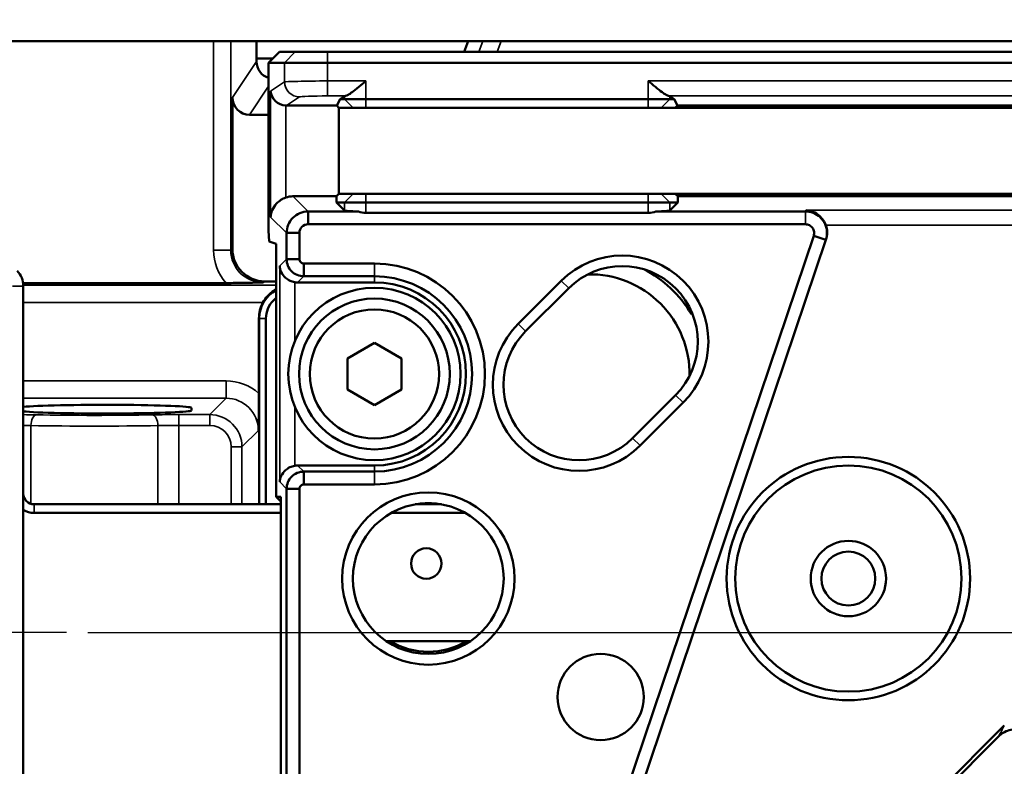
# Model space of a CAD drawing. Header units: millimetres. Extents: x 0 to 4638, y -120 to 1188.
# Tile 141 of 256: x 639 to 685, y 989 to 1024. Entities that reach past the tile are written whole.
import ezdxf

# ---------------------------------------------------------------- set-up
doc = ezdxf.new("R2010")
doc.units = ezdxf.units.MM
doc.header["$LTSCALE"] = 2
doc.linetypes.add('CHAIN', pattern=[0.3543, 0.2362, -0.0295, 0.0591, -0.0295])
for name, color, linetype, lineweight in [('Bemaßung (ISO)', 7, 'Continuous', 25), ('Mittelpunktmarkierung (ISO)', 7, 'Continuous', 25), ('Sichtbar (ISO)', 7, 'Continuous', 50), ('Sichtbar schmal (ISO)', 7, 'Continuous', 35)]:
    doc.layers.add(name, color=color, linetype=linetype, lineweight=lineweight)
doc.styles.add('Notiztext (DIN)', font='isocpeur.ttf')
doc.dimstyles.new('Standard (DIN)', dxfattribs={"dimscale": 2, "dimtxt": 3.5, "dimasz": 2.5, "dimexe": 2, "dimexo": 0.5, "dimgap": 0.5, "dimtad": 1, "dimrnd": 1e-08, "dimtxsty": 'Notiztext (DIN)', "dimcen": 0.09, "dimdle": 10, "dimclrd": 256, "dimclre": 256, "dimclrt": 256, "dimadec": 0, "dimazin": 0, "dimtfac": 1, "dimtmove": 0, "dimatfit": 3, "dimfxl": 1, "dimtolj": 1, "dimtzin": 0, "dimlwd": -1, "dimlwe": -1, "dimarcsym": 0})

# ---------------------------------------------------------------- blocks, each defined once
blk = doc.blocks.new('*D37')
at = {"layer": 'Bemaßung (ISO)', "transparency": 16777216}
for p, q in [((260.895, 939.952), (260.895, 1084.205)), ((694.895, 939.352), (694.895, 1084.205)), ((265.895, 1080.205), (689.895, 1080.205))]:
    blk.add_line(p, q, dxfattribs=at)
for points in [[(265.895, 1081.038), (265.895, 1079.372), (260.895, 1080.205)], [(689.895, 1081.038), (689.895, 1079.372), (694.895, 1080.205)]]:
    blk.add_solid(points, dxfattribs=at)
at = {"layer": 'Defpoints', "color": 0, "transparency": 16777216}
for p in [(694.895, 1080.205), (260.895, 938.952), (694.895, 938.352)]:
    blk.add_point(p, dxfattribs=at)
at = {"layer": 'Bemaßung (ISO)', "transparency": 16777216, "insert": (470.545, 1088.205), "char_height": 7, "attachment_point": 1, "style": 'Notiztext (DIN)'}
blk.add_mtext('\\A1;434', dxfattribs=at)
blk = doc.blocks.new('*D40')
at = {"layer": 'Bemaßung (ISO)', "transparency": 16777216}
for p, q in [((642.095, 995.452), (791.791, 995.452)), ((787.791, 559.452), (787.791, 990.452)), ((642.095, 554.452), (791.791, 554.452))]:
    blk.add_line(p, q, dxfattribs=at)
for points in [[(786.958, 990.452), (788.625, 990.452), (787.791, 995.452)], [(786.958, 559.452), (788.625, 559.452), (787.791, 554.452)]]:
    blk.add_solid(points, dxfattribs=at)
at = {"layer": 'Defpoints', "color": 0, "transparency": 16777216}
for p in [(641.095, 995.452), (787.791, 995.452), (641.095, 554.452)]:
    blk.add_point(p, dxfattribs=at)
at = {"layer": 'Bemaßung (ISO)', "transparency": 16777216, "insert": (779.791, 768.342), "char_height": 7, "attachment_point": 1, "rotation": 90, "style": 'Notiztext (DIN)'}
blk.add_mtext('\\A1;441', dxfattribs=at)

msp = doc.modelspace()

# ---------------------------------------------------------------- linework, layer by layer
at = {"layer": 'Mittelpunktmarkierung (ISO)', "linetype": 'CHAIN', "ltscale": 8.88956}
msp.add_line((641.0947, 995.4519), (625.0947, 995.4519), dxfattribs=at)
at = {"layer": 'Sichtbar (ISO)'}
for p, q in [((604.6076, 1022.9019), (647.9286, 1022.9019)), ((648.7275, 1022.9019), (647.9286, 1022.9019)), ((648.7275, 1022.9019), (649.9193, 1022.9019)), ((659.7393, 1022.9019), (649.9193, 1022.9019)), ((649.9193, 1022.9019), (649.9193, 1022.1019)), ((659.5572, 1022.4019), (659.7393, 1022.9019)), ((659.7393, 1022.9019), (660.4212, 1022.9019)), ((661.2721, 1022.9019), (660.4212, 1022.9019)), ((661.2721, 1022.9019), (707.1871, 1022.9019)), ((650.6811, 1022.1019), (649.9193, 1022.1019)), ((649.9193, 1022.1019), (649.9193, 1021.964)), ((650.4809, 1021.9019), (650.9816, 1022.4019)), ((650.9816, 1022.4019), (651.7194, 1022.4019)), ((653.2173, 1022.4019), (651.7194, 1022.4019)), ((653.2173, 1022.4019), (715.8891, 1022.4019)), ((650.4809, 1021.9019), (650.4809, 1014.1127)), ((651.2201, 1021.9019), (650.4809, 1021.9019)), ((651.2201, 1021.9019), (653.2173, 1021.9019)), ((715.8891, 1021.9019), (653.2173, 1021.9019)), ((648.8031, 1020.2877), (648.8031, 1013.2501)), ((653.6461, 1019.913), (653.7959, 1020.213)), ((653.7959, 1020.213), (654.0036, 1020.3513)), ((653.7959, 1020.213), (654.0036, 1020.213)), ((655.0022, 1020.213), (654.0036, 1020.213)), ((655.0022, 1020.213), (668.1043, 1020.213)), ((669.1029, 1020.213), (668.1043, 1020.213)), ((669.1029, 1020.3513), (669.3105, 1020.213)), ((669.1029, 1020.213), (669.3105, 1020.213)), ((669.3105, 1020.213), (669.4603, 1019.913)), ((651.3116, 1019.913), (653.6461, 1019.913)), ((653.7463, 1019.813), (653.6461, 1019.913)), ((653.7463, 1019.813), (654.6705, 1019.813)), ((653.7463, 1015.813), (653.7463, 1019.813)), ((654.6705, 1019.813), (655.0022, 1019.813)), ((668.1043, 1019.813), (655.0022, 1019.813)), ((668.1043, 1019.813), (668.4359, 1019.813)), ((668.4359, 1019.813), (700.6705, 1019.813)), ((669.4603, 1019.913), (669.3602, 1019.813)), ((669.4603, 1019.913), (699.6461, 1019.913)), ((649.6009, 1019.4885), (650.4809, 1019.4885)), ((653.6343, 1015.7012), (651.6105, 1015.7012)), ((653.6339, 1015.413), (653.6343, 1015.7012)), ((653.6343, 1015.7012), (653.7463, 1015.813)), ((654.6705, 1015.813), (653.7463, 1015.813)), ((655.0022, 1015.813), (654.6705, 1015.813)), ((655.0022, 1015.813), (668.1043, 1015.813)), ((668.4359, 1015.813), (668.1043, 1015.813)), ((700.6705, 1015.813), (668.4359, 1015.813)), ((669.3602, 1015.813), (669.4721, 1015.7012)), ((699.6343, 1015.7012), (669.4721, 1015.7012)), ((669.4721, 1015.7012), (669.4725, 1015.413)), ((654.0036, 1015.0434), (653.6339, 1015.413)), ((654.0036, 1015.413), (653.6339, 1015.413)), ((654.0036, 1015.413), (655.0022, 1015.413)), ((668.1043, 1015.413), (655.0022, 1015.413)), ((668.1043, 1015.413), (669.1029, 1015.413)), ((669.1029, 1015.0434), (669.4725, 1015.413)), ((669.4725, 1015.413), (669.1029, 1015.413)), ((652.3146, 1014.9971), (654.6484, 1014.9971)), ((652.3146, 1014.9971), (652.3146, 1014.402)), ((668.1043, 1014.9289), (655.0022, 1014.9289)), ((668.4581, 1014.9971), (675.4016, 1014.9971)), ((675.4016, 1014.402), (652.3146, 1014.402)), ((650.4809, 1014.1127), (650.5071, 1013.604)), ((651.316, 1012.7856), (651.316, 1013.9985)), ((651.316, 1013.9985), (651.9111, 1013.9985)), ((651.9111, 1013.9985), (651.9111, 1012.7856)), ((666.5596, 986.5035), (675.7842, 1013.8683)), ((675.7842, 1013.8683), (676.3489, 1013.6779)), ((650.832, 1013.4958), (650.5071, 1013.604)), ((650.832, 1013.4958), (650.832, 1001.7489)), ((676.3489, 1013.6779), (667.1243, 986.3132)), ((676.356, 1013.6991), (676.3489, 1013.6779)), ((651.316, 1012.7856), (651.9111, 1012.7856)), ((652.1149, 1012.5818), (655.3947, 1012.5818)), ((652.1149, 1011.9867), (652.1149, 1012.5818)), ((655.3947, 1011.9867), (652.1149, 1011.9867)), ((648.5136, 1011.6751), (639.0848, 1011.6751)), ((639.0947, 1011.5347), (639.0947, 986.1519)), ((650.832, 1011.7519), (650.3024, 1011.7519)), ((655.3947, 1011.7019), (651.8301, 1011.7019)), ((662.0662, 1009.7803), (664.0662, 1011.7803)), ((664.4136, 1011.4329), (662.4136, 1009.4329)), ((650.0331, 1010.0433), (650.0331, 1006.5399)), ((650.0471, 1001.3989), (650.0471, 1010.0293)), ((650.3575, 1010.0293), (650.3575, 1001.3989)), ((655.3947, 1008.8953), (654.1447, 1008.1736)), ((656.6447, 1008.1736), (655.3947, 1008.8953)), ((654.1447, 1008.1736), (654.1447, 1006.7302)), ((656.6447, 1006.7302), (656.6447, 1008.1736)), ((654.1447, 1006.7302), (655.3947, 1006.0085)), ((655.3947, 1006.0085), (656.6447, 1006.7302)), ((667.3757, 1004.4708), (669.3757, 1006.4708)), ((669.7231, 1006.1234), (667.7231, 1004.1234)), ((646.8947, 1005.7574), (646.8947, 1005.8797)), ((651.8301, 1003.2019), (655.3947, 1003.2019)), ((652.1149, 1002.917), (655.3947, 1002.917)), ((652.1149, 1002.322), (652.1149, 1002.917)), ((651.316, 986.6315), (651.316, 1002.1181)), ((651.9111, 1002.1181), (651.316, 1002.1181)), ((651.9111, 1002.1181), (651.9111, 986.6315)), ((655.3947, 1002.322), (652.1149, 1002.322)), ((651.0443, 1001.5369), (650.832, 1001.7489)), ((650.832, 1001.7489), (651.0443, 1001.7489)), ((651.0443, 1001.7489), (651.0443, 1000.9989)), ((657.7498, 1001.4489), (658.0395, 1001.4489)), ((639.5947, 1001.3989), (651.0443, 1001.3989)), ((651.0443, 1000.9989), (639.5947, 1000.9989)), ((651.0443, 1000.9989), (651.0443, 987.3989)), ((659.6168, 1000.9989), (656.1725, 1000.9989)), ((657.2879, 1001.3989), (658.5015, 1001.3989)), ((655.9351, 995.0519), (659.8543, 995.0519)), ((679.7679, 986.2669), (684.6335, 991.1324)), ((679.9852, 986.2348), (684.3664, 990.616))]:
    msp.add_line(p, q, dxfattribs=at)
for centre, radius in [((655.3947, 1007.4519), 4), ((655.3947, 1007.4519), 3.5), ((655.3947, 1007.4519), 3), ((677.3947, 997.9519), 5.65), ((677.3947, 997.9519), 5.25), ((657.8947, 997.9519), 4), ((657.8947, 997.9519), 3.5), ((677.3947, 997.9519), 1.75), ((657.8008, 998.6489), 0.7071), ((677.3947, 997.9519), 1.25), ((665.8947, 992.4519), 2)]:
    msp.add_circle(centre, radius, dxfattribs=at)
for centre, radius, start, end in [((666.8947, 1008.9519), 4, 315, 135), ((655.3947, 1007.4519), 5.1299, 270, 90), ((666.8947, 1008.9519), 3.5087, 315, 135), ((638.0947, 1011.5347), 1, 0, 45), ((655.3947, 1007.4519), 4.5349, 270, 90), ((665.3947, 1007.4519), 4.6268, 358.83889, 91.16111), ((665.3947, 1007.4519), 5.4684, 30.685, 62.77967), ((655.3947, 1007.4519), 4.25, 270, 90), ((664.8947, 1006.9519), 4, 135, 315), ((664.8947, 1006.9519), 3.5087, 135, 315), ((639.5947, 1001.8989), 0.5, 180, 270), ((639.5947, 1001.8989), 0.9, 236.25101, 270), ((657.8947, 997.9519), 3.4, 238.53302, 301.46698)]:
    msp.add_arc(centre, radius, start, end, dxfattribs=at)
for centre, major_axis, ratio, start_param, end_param in [((650.7204, 1021.9673), (0.4454, 0.6688), 0.9955595, 2.1603256, 3.4274334), ((649.6042, 1020.291), (0.4454, 0.6688), 0.9955595, 2.1603256, 3.7270157), ((651.2762, 1020.589), (-0.6254, 0.3348), 0.9390046, 0.5181505, 2.036587), ((655.0022, 1020.3495), (1, 0), 0.0349208, 2.811184, 3.0892328), ((668.1043, 1020.3495), (-1, 0), 0.0349208, 3.1939525, 3.4720014), ((651.3129, 1020.6134), (-0.5837, -0.3889), 0.9980229, 0.9315813, 0.9821146), ((651.6133, 1014.6998), (0.709, -0.709), 0.9972647, 2.357564, 2.6981662), ((655.0022, 1015.0461), (-1, 0), 0.0524078, 0.0523599, 1.2091313), ((655.0022, 1015.9827), (0, -1.0538), 0.9489646, 5.9215203, 6.2831853), ((668.1043, 1015.9827), (0, -1.0538), 0.9489646, 0, 0.361665), ((668.1043, 1015.0461), (-1, 0), 0.0524078, 1.9324613, 3.0892328), ((675.4084, 1014.0185), (0.3199, 0.9491), 0.9984742, 4.712389, 5.3804027), ((650.3051, 1013.2528), (-1.2507, -0.8334), 0.9980229, 5.6963301, 7.2652999), ((651.8323, 1012.503), (-0.5672, -0.5672), 0.9972647, 0.6151323, 0.7840286), ((651.534, 1010.0415), (1.062, -1.062), 0.9987828, 3.4209167, 3.9263818), ((670.959, 1010.7513), (0.8712, -0.496), 0.9975117, 3.7559528, 4.1936746), ((642.8947, 1005.8797), (-4, 0), 0.0349208, 3.1415927, 5.9656249), ((642.8947, 1005.7574), (-4, 0), 0.0349208, 0.3175604, 3.1415927), ((651.8323, 1002.4008), (-0.5672, 0.5672), 0.9972647, 5.4991567, 5.668053)]:
    msp.add_ellipse(centre, major_axis=major_axis, ratio=ratio, start_param=start_param, end_param=end_param, dxfattribs=at)
for points, knots in [([(655.0022, 1021.0604), (654.895, 1020.9707), (654.7785, 1020.8732), (654.554, 1020.6891), (654.4459, 1020.6026), (654.2907, 1020.4869), (654.2271, 1020.4421), (654.1248, 1020.3816), (654.0846, 1020.3638), (654.0563, 1020.3608)], [0, 0, 0, 0, 0.04194307, 0.04194307, 0.08388614, 0.08388614, 0.11228337, 0.11228337, 0.13811937, 0.13811937, 0.13811937, 0.13811937]), ([(669.0502, 1020.3608), (669.0219, 1020.3638), (668.9816, 1020.3816), (668.8793, 1020.4421), (668.8157, 1020.4869), (668.6606, 1020.6026), (668.5525, 1020.6891), (668.328, 1020.8732), (668.2115, 1020.9707), (668.1043, 1021.0604)], [0.35704141, 0.35704141, 0.35704141, 0.35704141, 0.38287741, 0.38287741, 0.41127465, 0.41127465, 0.45321772, 0.45321772, 0.49516078, 0.49516078, 0.49516078, 0.49516078]), ([(651.2762, 1015.6437), (651.1995, 1015.6163), (651.1229, 1015.5792), (650.973, 1015.4834), (650.9022, 1015.4225), (650.7633, 1015.2736), (650.6961, 1015.1696), (650.6054, 1014.9533), (650.5819, 1014.8409), (650.5771, 1014.7373)], [-0.13452778, -0.13452778, -0.13452778, -0.13452778, -0.11044263, -0.11044263, -0.08251874, -0.08251874, -0.04125937, -0.04125937, 0, 0, 0, 0]), ([(651.316, 1013.9985), (651.3163, 1014.1305), (651.3426, 1014.2613), (651.4439, 1014.5032), (651.5171, 1014.6121), (651.7009, 1014.796), (651.8099, 1014.8692), (652.0518, 1014.9705), (652.1826, 1014.9968), (652.3146, 1014.9971)], [-0.15727014, -0.15727014, -0.15727014, -0.15727014, -0.11763885, -0.11763885, -0.07863712, -0.07863712, -0.03963539, -0.03963539, 0, 0, 0, 0]), ([(675.4016, 1014.9971), (675.5232, 1014.997), (675.6438, 1014.9748), (675.879, 1014.8851), (675.9905, 1014.8154), (676.1328, 1014.6819), (676.1757, 1014.633), (676.2514, 1014.5275), (676.2841, 1014.4712), (676.3651, 1014.2937), (676.3954, 1014.1658), (676.4052, 1013.9143), (676.3877, 1013.793), (676.3489, 1013.6779)], [-0.18999535, -0.18999535, -0.18999535, -0.18999535, -0.1535151, -0.1535151, -0.11447666, -0.11447666, -0.09499955, -0.09499955, -0.07552081, -0.07552081, -0.03647059, -0.03647059, 0, 0, 0, 0]), ([(676.3505, 1014.3556), (676.3227, 1014.4332), (676.2845, 1014.5104), (676.1861, 1014.6608), (676.1234, 1014.7316), (675.9704, 1014.87), (675.8637, 1014.9367), (675.6421, 1015.0267), (675.527, 1015.05), (675.421, 1015.0547)], [-0.13603569, -0.13603569, -0.13603569, -0.13603569, -0.11164187, -0.11164187, -0.08340723, -0.08340723, -0.04170361, -0.04170361, 0, 0, 0, 0]), ([(652.3146, 1014.402), (652.2087, 1014.4025), (652.104, 1014.3587), (651.9544, 1014.2091), (651.9106, 1014.1044), (651.9111, 1013.9985)], [0, 0, 0, 0, 0.5, 0.5, 1, 1, 1, 1]), ([(675.7842, 1013.8683), (675.8047, 1013.9288), (675.8104, 1013.9943), (675.7916, 1014.1207), (675.7669, 1014.1816), (675.6925, 1014.2854), (675.6428, 1014.3283), (675.5292, 1014.3866), (675.4655, 1014.4021), (675.4016, 1014.402)], [0, 0, 0, 0, 0.25, 0.25, 0.5, 0.5, 0.75, 0.75, 1, 1, 1, 1]), ([(650.9964, 1012.466), (651.0011, 1012.3738), (651.0247, 1012.2738), (651.1153, 1012.0839), (651.1823, 1011.9939), (651.3226, 1011.8691), (651.3942, 1011.8199), (651.5441, 1011.7499), (651.6202, 1011.7263), (651.6954, 1011.7133)], [-0.48681264, -0.48681264, -0.48681264, -0.48681264, -0.44802747, -0.44802747, -0.40924229, -0.40924229, -0.38290452, -0.38290452, -0.36025073, -0.36025073, -0.36025073, -0.36025073]), ([(652.1149, 1011.9867), (652.0095, 1011.987), (651.9051, 1012.008), (651.7118, 1012.0889), (651.6246, 1012.1473), (651.4773, 1012.2944), (651.4187, 1012.3815), (651.3374, 1012.5751), (651.3162, 1012.6799), (651.316, 1012.7856)], [-0.12581821, -0.12581821, -0.12581821, -0.12581821, -0.09417177, -0.09417177, -0.06296796, -0.06296796, -0.03176381, -0.03176381, 0, 0, 0, 0]), ([(651.9111, 1012.7856), (651.9109, 1012.7321), (651.933, 1012.6792), (652.0085, 1012.6037), (652.0614, 1012.5816), (652.1149, 1012.5818)], [0, 0, 0, 0, 0.5, 0.5, 1, 1, 1, 1]), ([(650.2275, 1011.702), (650.2106, 1011.7016), (650.1937, 1011.7012), (649.9552, 1011.695), (649.7056, 1011.6887), (649.2463, 1011.6804), (649.0085, 1011.677), (648.6687, 1011.6753), (648.5942, 1011.6751), (648.509, 1011.6751)], [-0.0063284, -0.0063284, -0.0063284, -0.0063284, 0, 0, 0.08252386, 0.08252386, 0.13621906, 0.13621906, 0.15109548, 0.15109548, 0.15109548, 0.15109548]), ([(650.8322, 1011.3835), (650.7934, 1011.3625), (650.7557, 1011.3398), (650.6238, 1011.2511), (650.524, 1011.1673), (650.3525, 1010.9783), (650.2792, 1010.8751), (650.2208, 1010.7698)], [0.080536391, 0.080536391, 0.080536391, 0.080536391, 0.095284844, 0.095284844, 0.134268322, 0.134268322, 0.170089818, 0.170089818, 0.170089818, 0.170089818]), ([(650.832, 1010.9792), (650.7874, 1010.9458), (650.745, 1010.9093), (650.7056, 1010.8699), (650.4838, 1010.6481), (650.3563, 1010.3415), (650.3575, 1010.0293)], [0.4094433, 0.4094433, 0.4094433, 0.4094433, 0.49862214, 0.49862214, 0.49862214, 1, 1, 1, 1]), ([(650.0331, 1006.5445), (650.0331, 1006.46), (650.0329, 1006.3863), (650.0312, 1006.0474), (650.0278, 1005.8092), (650.0195, 1005.3486), (650.0132, 1005.0994), (650.007, 1004.8603), (650.0066, 1004.8435), (650.0061, 1004.8268)], [-0.15212125, -0.15212125, -0.15212125, -0.15212125, -0.13719938, -0.13719938, -0.08282049, -0.08282049, 0, 0, 0.00627058, 0.00627058, 0.00627058, 0.00627058]), ([(651.6954, 1003.1905), (651.6188, 1003.1772), (651.5415, 1003.153), (651.3896, 1003.0813), (651.3174, 1003.0309), (651.1787, 1002.9053), (651.113, 1002.816), (651.0242, 1002.6278), (651.0011, 1002.529), (650.9964, 1002.4377)], [-0.1265609, -0.1265609, -0.1265609, -0.1265609, -0.1034829, -0.1034829, -0.07671971, -0.07671971, -0.03835985, -0.03835985, 0, 0, 0, 0]), ([(651.316, 1002.1181), (651.3162, 1002.2235), (651.3373, 1002.3279), (651.4181, 1002.5213), (651.4766, 1002.6085), (651.6236, 1002.7557), (651.7107, 1002.8143), (651.9043, 1002.8956), (652.0091, 1002.9168), (652.1149, 1002.917)], [-0.12581821, -0.12581821, -0.12581821, -0.12581821, -0.09417177, -0.09417177, -0.06296796, -0.06296796, -0.03176381, -0.03176381, 0, 0, 0, 0]), ([(652.1149, 1002.322), (652.0614, 1002.3222), (652.0085, 1002.3001), (651.933, 1002.2245), (651.9109, 1002.1716), (651.9111, 1002.1181)], [0, 0, 0, 0, 0.5, 0.5, 1, 1, 1, 1]), ([(685.9405, 990.4503), (685.8991, 990.5338), (685.8463, 990.6108), (685.7128, 990.7525), (685.6315, 990.8138), (685.4365, 990.9127), (685.323, 990.9436), (685.088, 990.9609), (684.9697, 990.9467), (684.7604, 990.8846), (684.6691, 990.8426), (684.5053, 990.7404), (684.4323, 990.6819), (684.3664, 990.616)], [-0.18736407, -0.18736407, -0.18736407, -0.18736407, -0.15935923, -0.15935923, -0.12879755, -0.12879755, -0.09352461, -0.09352461, -0.05792793, -0.05792793, -0.02793765, -0.02793765, 0, 0, 0, 0])]:
    msp.add_open_spline(points, degree=3, knots=knots, dxfattribs=at)
msp.add_open_spline([(650.0471, 1010.0293), (650.0472, 1010.5901), (650.3672, 1011.0896), (650.8359, 1011.3461)], degree=3, dxfattribs=at)
at = {"layer": 'Sichtbar schmal (ISO)'}
for p, q in [((647.9286, 1013.1997), (647.9286, 1022.9019)), ((648.7275, 1022.9019), (648.7275, 1013.1997)), ((660.2391, 1022.4019), (660.4212, 1022.9019)), ((661.2721, 1022.9019), (661.09, 1022.4019)), ((651.2201, 1021.9019), (651.7194, 1022.4019)), ((653.2173, 1021.9019), (653.2173, 1022.4019)), ((648.8031, 1020.2877), (649.9193, 1021.964)), ((651.2201, 1021.0174), (651.2201, 1021.9019)), ((653.2173, 1021.9019), (653.2173, 1021.0604)), ((650.4809, 1020.81), (649.6009, 1019.4885)), ((650.5771, 1020.589), (651.2201, 1021.0174)), ((653.2173, 1021.0604), (655.0022, 1021.0604)), ((653.2173, 1020.3608), (653.2173, 1021.0604)), ((655.0022, 1021.0604), (655.0022, 1020.213)), ((668.1043, 1021.0604), (701.0022, 1021.0604)), ((668.1043, 1020.213), (668.1043, 1021.0604)), ((650.5771, 1014.7373), (650.5771, 1020.589)), ((651.9191, 1020.3178), (651.3116, 1019.913)), ((654.0563, 1020.3608), (653.2173, 1020.3608)), ((654.0036, 1020.213), (654.0036, 1020.3513)), ((654.0036, 1020.213), (654.403, 1019.813)), ((655.0022, 1020.213), (655.0022, 1019.813)), ((668.1043, 1020.213), (668.1043, 1019.813)), ((669.1029, 1020.213), (668.7034, 1019.813)), ((700.0563, 1020.3608), (669.0502, 1020.3608)), ((669.1029, 1020.3513), (669.1029, 1020.213)), ((651.2762, 1019.9139), (651.2762, 1015.6437)), ((651.6105, 1015.7012), (652.3146, 1014.9971)), ((654.403, 1015.813), (654.0036, 1015.413)), ((655.0022, 1015.813), (655.0022, 1015.413)), ((668.1043, 1015.813), (668.1043, 1015.413)), ((668.7034, 1015.813), (669.1029, 1015.413)), ((654.0036, 1015.0434), (654.0036, 1015.413)), ((655.0022, 1015.413), (655.0022, 1014.9289)), ((668.1043, 1014.9289), (668.1043, 1015.413)), ((669.1029, 1015.413), (669.1029, 1015.0434)), ((651.316, 1013.9985), (650.5771, 1014.7373)), ((675.4016, 1014.9971), (675.421, 1015.0547)), ((675.4016, 1014.9971), (675.4016, 1014.402)), ((675.421, 1015.0547), (697.6207, 1015.0547)), ((696.7834, 1014.3556), (676.3505, 1014.3556)), ((647.9286, 1013.1997), (648.7275, 1013.1997)), ((648.7275, 1013.1997), (648.8031, 1013.2501)), ((650.9964, 1012.466), (651.316, 1012.7856)), ((650.9964, 1002.4377), (650.9964, 1012.466)), ((655.3947, 1011.9867), (655.3947, 1012.5818)), ((652.1149, 1011.9867), (651.8301, 1011.7019)), ((655.3947, 1011.9867), (655.3947, 1011.7019)), ((639.0947, 1011.5347), (638.5947, 1011.5347)), ((639.0941, 1011.5693), (650.832, 1011.5693)), ((650.3024, 1011.7519), (650.2275, 1011.702)), ((651.6954, 1011.7133), (651.6954, 1008.9736)), ((664.0662, 1011.7803), (664.4136, 1011.4329)), ((650.2208, 1010.7698), (639.0947, 1010.7698)), ((650.0471, 1010.0293), (650.0331, 1010.0433)), ((650.0471, 1010.0293), (650.3575, 1010.0293)), ((662.0662, 1009.7803), (662.4136, 1009.4329)), ((639.0947, 1007.1254), (648.507, 1007.1254)), ((648.507, 1006.3259), (648.507, 1007.1254)), ((669.3757, 1006.4708), (669.7231, 1006.1234)), ((648.507, 1006.3259), (639.0947, 1006.3259)), ((647.747, 1005.5658), (648.507, 1006.3259)), ((646.3214, 1005.5658), (647.747, 1005.5658)), ((646.3214, 1005.0661), (646.3214, 1005.5658)), ((647.747, 1005.0661), (647.747, 1005.5658)), ((651.6954, 1005.9302), (651.6954, 1003.1905)), ((639.4496, 1005.0549), (639.4496, 1001.4204)), ((645.3397, 1001.3989), (645.3397, 1005.0549)), ((647.747, 1005.0661), (646.3214, 1005.0661)), ((646.3214, 1005.0661), (646.3214, 1001.3989)), ((650.0061, 1004.8268), (649.2461, 1004.0667)), ((667.3757, 1004.4708), (667.7231, 1004.1234)), ((648.7464, 1001.3989), (648.7464, 1004.0667)), ((648.7464, 1004.0667), (649.2461, 1004.0667)), ((649.2461, 1004.0667), (649.2461, 1001.3989)), ((651.8301, 1003.2019), (652.1149, 1002.917)), ((655.3947, 1003.2019), (655.3947, 1002.917)), ((655.3947, 1002.917), (655.3947, 1002.322)), ((651.316, 1002.1181), (650.9964, 1002.4377)), ((639.5947, 1000.9989), (639.5947, 1001.3989))]:
    msp.add_line(p, q, dxfattribs=at)
for centre, major_axis, ratio, start_param, end_param in [((651.9191, 1021.0174), (0.3882, -0.5825), 0.9980229, 4.1255338, 5.6945036), ((650.2317, 1013.2039), (-1.9178, -1.2779), 0.9980229, 5.6963301, 6.4210778), ((650.2317, 1013.2039), (-1.2534, -0.8352), 0.9959246, 5.6963301, 7.2652999), ((670.5925, 1008.1599), (4.1212, -2.5304), 0.3299617, 1.8710759, 1.8887027), ((648.5042, 1004.824), (-1.6283, -1.6283), 0.9987828, 3.2010257, 3.9263818), ((648.5042, 1004.824), (-1.0633, -1.0633), 0.9974884, 2.3568035, 3.9263818), ((638.468, 1005.4785), (2.5, 0), 0.0349208, 1.0577433, 1.317407), ((639.6951, 1005.0549), (0.0098, 0.4999), 0.4907674, 0.0400657, 1.5804511), ((642.3947, 1005.7219), (-5.5, 0), 0.0349208, 1.0577433, 2.0838494), ((646.3214, 1005.4785), (2.5, 0), 0.0349208, 1.5707963, 2.0838494), ((645.0943, 1005.0549), (-0.0098, 0.4999), 0.4907674, 4.7027342, 6.2431196), ((647.7458, 1004.0655), (-1.0611, -1.0611), 0.9995934, 2.3568035, 3.9263818), ((638.468, 1004.9788), (-2, 0), 0.043651, 4.1993359, 4.3936618), ((642.3947, 1005.2222), (6, 0), 0.0320107, 4.1993359, 5.2254421), ((646.3214, 1004.9788), (-2, 0), 0.043651, 4.712389, 5.2254421), ((647.7458, 1004.0655), (-0.708, -0.708), 0.9987828, 2.3568035, 3.9263818), ((787.9428, 1076.4141), (107.639, 107.639), 0.1736482, 2.6383733, 2.645972)]:
    msp.add_ellipse(centre, major_axis=major_axis, ratio=ratio, start_param=start_param, end_param=end_param, dxfattribs=at)
msp.add_open_spline([(651.2201, 1021.0174), (651.2466, 1021.0245), (651.4799, 1021.0318), (651.8457, 1021.039), (652.2115, 1021.0462), (652.7112, 1021.0532), (653.2173, 1021.0604)], degree=3, knots=[0, 0, 0, 0, 0.5, 0.5, 0.5, 1, 1, 1, 1], dxfattribs=at)
msp.add_open_spline([(653.2173, 1020.3608), (652.5521, 1020.3608), (651.954, 1020.3411), (651.9191, 1020.3178)], degree=3, dxfattribs=at)

# ---------------------------------------------------------------- dimensions: what is measured, and where the dimension line sits
at = {"layer": 'Bemaßung (ISO)'}
for base, p1, p2, angle, picture, middle in [((694.8947, 1080.2049), (260.8947, 938.9519), (694.8947, 938.3519), 180, '*D37', (477.8947, 1080.2049)), ((787.7914, 995.4519), (641.0947, 554.4519), (641.0947, 995.4519), 90, '*D40', (787.7914, 774.9919))]:
    dim = msp.add_linear_dim(base=base, p1=p1, p2=p2, angle=angle, dimstyle='Standard (DIN)', override={"dimgap": 0.5, "dimdec": 2, "dimtol": 0, "dimlim": 0, "dimtp": 0, "dimtm": 0, "dimtdec": 2, "dimtofl": 0, "dimatfit": 1}, dxfattribs=at)
    dim.commit()
    dim.dimension.update_dxf_attribs({"geometry": picture, "text_midpoint": middle, "dimtype": 160})

doc.saveas('drawing.dxf')
